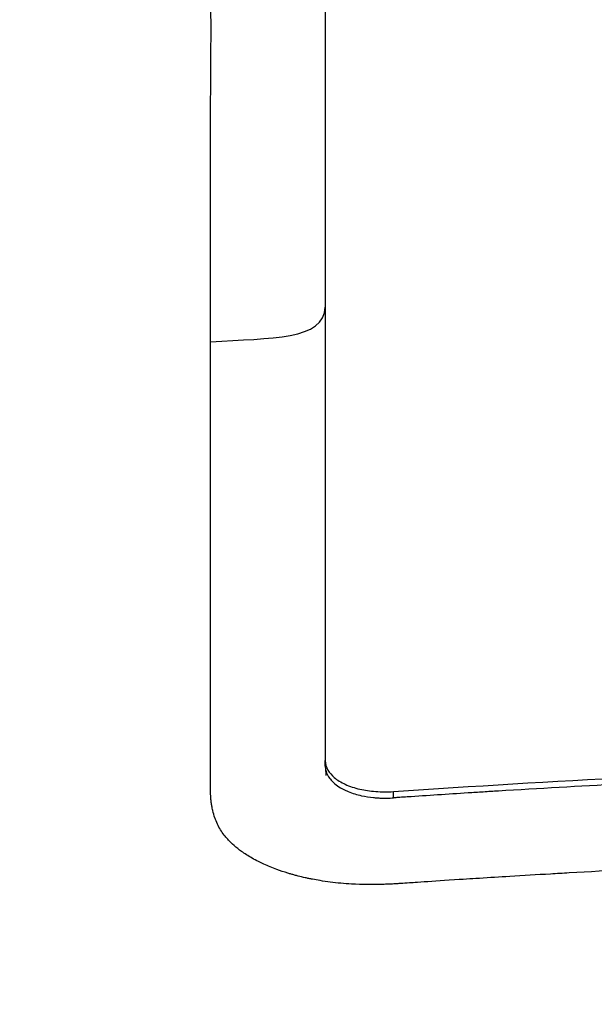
# Model space of a CAD drawing. Header units: millimetres. Extents: x 0 to 4378, y 0 to 2376.
# Tile 177 of 256: x 2285 to 2290, y 861 to 870. Entities that reach past the tile are written whole.
import ezdxf

# ---------------------------------------------------------------- set-up
doc = ezdxf.new("R2010")
doc.units = ezdxf.units.MM
doc.header["$LTSCALE"] = 0.2

# ---------------------------------------------------------------- blocks, each defined once
blk = doc.blocks.new('A$Ca6fc7631')
for p, q in [((-9.2227, 232.4969), (-9.2227, 232.4969)), ((-9.2228, 228.3638), (-9.2228, 228.4137)), ((-8.6086, 228.0782), (-8.6086, 228.1353)), ((-8.3465, 228.0959), (-8.3463, 228.0959))]:
    blk.add_line(p, q)
for points, knots in [([(0.1017, 220.4885), (0.068, 220.4885), (0.0366, 220.4885), (-0.0281, 220.4886), (-0.0605, 220.4886), (-0.1579, 220.4888), (-0.2228, 220.4889), (-0.4174, 220.4896), (-0.5472, 220.4902), (-0.9363, 220.4928), (-1.1956, 220.4954), (-1.973, 220.5058), (-2.4903, 220.5161), (-4.0419, 220.5574), (-5.0765, 220.5986), (-8.143, 220.7553), (-10.1639, 220.908), (-12.7001, 221.1566), (-13.2569, 221.2149), (-15.2977, 221.4431), (-16.7489, 221.6332), (-20.0424, 222.132), (-21.8499, 222.4589), (-24.5435, 223.0348), (-25.4951, 223.2575), (-27.4281, 223.7515), (-28.406, 224.0265), (-29.7911, 224.4567), (-30.2365, 224.6017), (-30.8897, 224.8253), (-31.1075, 224.9018), (-31.7306, 225.126), (-32.1349, 225.2779), (-32.724, 225.5111), (-32.9205, 225.5911), (-33.3058, 225.7517), (-33.4917, 225.8312), (-33.8599, 225.9929), (-34.0409, 226.0745), (-34.3944, 226.2382), (-34.5677, 226.3206), (-35.0756, 226.5687), (-35.402, 226.7373), (-35.7914, 226.9499), (-35.8693, 226.9931), (-36.0993, 227.1223), (-36.2487, 227.2088), (-36.4689, 227.3402), (-36.5412, 227.384), (-36.7561, 227.5161), (-36.8946, 227.6042), (-37.1652, 227.7815), (-37.2968, 227.8706), (-37.6795, 228.1386), (-37.9197, 228.3189), (-38.2574, 228.5917), (-38.3657, 228.6826), (-38.5748, 228.8649), (-38.6759, 228.9567), (-38.8213, 229.0943), (-38.8686, 229.14), (-38.9608, 229.2313), (-39.0057, 229.2767), (-39.1405, 229.416), (-39.2287, 229.5113), (-39.6458, 229.986), (-39.9157, 230.3682), (-40.297, 231.0758), (-40.4262, 231.3985), (-40.5476, 231.8653), (-40.576, 232.0078), (-40.614, 232.2838), (-40.6246, 232.4186), (-40.6306, 232.676), (-40.6268, 232.8001), (-40.6058, 233.0437), (-40.5896, 233.1619), (-40.5274, 233.4987), (-40.467, 233.7163), (-40.35, 234.031), (-40.3104, 234.1269), (-40.1862, 234.4011), (-40.0917, 234.5792), (-39.7947, 235.0679), (-39.5647, 235.3766), (-38.8899, 236.1399), (-38.3937, 236.5921), (-37.6629, 237.1438), (-37.5113, 237.2533), (-37.1189, 237.5254), (-36.8711, 237.6871), (-36.3513, 238.007), (-36.0796, 238.1651), (-35.7958, 238.3214)], [0.000001, 0.000001, 0.000001, 0.000001, 0.010123, 0.010123, 0.020323, 0.020323, 0.040719, 0.040719, 0.081505, 0.081505, 0.163056, 0.163056, 0.326084, 0.326084, 0.652008, 0.652008, 1.308258, 1.308258, 1.496008, 1.496008, 1.993733, 1.993733, 2.657939, 2.657939, 3.036609, 3.036609, 3.456302, 3.456302, 3.660751, 3.660751, 3.765243, 3.765243, 3.964088, 3.964088, 4.066223, 4.066223, 4.167567, 4.167567, 4.269418, 4.269418, 4.369954, 4.369954, 4.571149, 4.571149, 4.622187, 4.622187, 4.723493, 4.723493, 4.773989, 4.773989, 4.875794, 4.875794, 4.977689, 4.977689, 5.180344, 5.180344, 5.28101, 5.28101, 5.381418, 5.381418, 5.431229, 5.431229, 5.480614, 5.480614, 5.585926, 5.585926, 5.997722, 5.997722, 6.342442, 6.342442, 6.492949, 6.492949, 6.634209, 6.634209, 6.768139, 6.768139, 6.892935, 6.892935, 7.129475, 7.129475, 7.232814, 7.232814, 7.427256, 7.427256, 7.767251, 7.767251, 8.275888, 8.275888, 8.402901, 8.402901, 8.593374, 8.593374, 8.783851, 8.783851, 8.783851, 8.783851]), ([(-35.1641, 238.0375), (-35.3376, 237.93), (-35.5054, 237.8217), (-35.8295, 237.6037), (-35.986, 237.4939), (-36.4381, 237.1628), (-36.7162, 236.9395), (-37.4799, 236.2638), (-37.8964, 235.8043), (-38.8579, 234.4122), (-39.1213, 233.4629), (-38.9545, 232.2477), (-38.8857, 231.9789), (-38.6712, 231.4055), (-38.516, 231.1012), (-38.0976, 230.4545), (-37.8224, 230.1129), (-37.1488, 229.4167), (-36.7438, 229.0629), (-35.8224, 228.3692), (-35.3062, 228.0294), (-34.1532, 227.359), (-33.516, 227.0295), (-30.4853, 225.624), (-27.1643, 224.4764), (-21.7127, 223.3054), (-20.8168, 223.1287), (-19.1924, 222.8349), (-18.4731, 222.7136), (-16.5645, 222.414), (-15.3578, 222.2464), (-13.6218, 222.0352), (-13.1121, 221.9767), (-10.3396, 221.6772), (-7.9998, 221.4915), (-4.5749, 221.3173), (-3.4908, 221.276), (-1.9867, 221.2406), (-1.5513, 221.2329), (-0.9135, 221.2256), (-0.7088, 221.2238), (-0.4028, 221.2222), (-0.3017, 221.2218), (-0.1502, 221.2214), (-0.0998, 221.2213), (-0.0002, 221.2212), (0.0443, 221.2212), (0.1017, 221.2213)], [-10.859614, -10.859614, -10.859614, -10.859614, -10.677129, -10.677129, -10.494772, -10.494772, -10.130327, -10.130327, -9.403186, -9.403186, -7.956179, -7.956179, -7.544329, -7.544329, -7.074153, -7.074153, -6.537449, -6.537449, -5.966218, -5.966218, -5.396053, -5.396053, -4.815422, -4.815422, -2.84106, -2.84106, -2.465439, -2.465439, -2.175989, -2.175989, -1.710404, -1.710404, -1.519032, -1.519032, -0.676844, -0.676844, -0.293706, -0.293706, -0.141983, -0.141983, -0.070273, -0.070273, -0.034878, -0.034878, -0.017232, -0.017232, -0.000001, -0.000001, -0.000001, -0.000001]), ([(-10.2543, 232.184), (-10.2543, 232.5344), (-10.2543, 232.8873), (-10.2543, 233.2416), (-10.2543, 233.4188), (-10.2543, 233.5962), (-10.2543, 233.7739), (-10.2543, 233.8627), (-10.2543, 233.9516), (-10.2543, 234.0405), (-10.2543, 234.1286), (-10.2543, 234.1967), (-10.2543, 234.3042), (-10.2542, 234.4087), (-10.2537, 234.5081), (-10.2531, 234.6004), (-10.251, 234.8905), (-10.2479, 235.1181), (-10.2562, 235.2913), (-10.2576, 235.3211), (-10.2618, 235.3712), (-10.2666, 235.423), (-10.2711, 235.4712), (-10.273, 235.4925), (-10.273, 235.5327), (-10.273, 235.534), (-10.2729, 235.5353), (-10.2729, 235.5367), (-10.2726, 235.6224), (-10.259, 235.6827), (-10.2107, 235.7682), (-10.1629, 235.8528), (-10.08, 235.93), (-9.9692, 236.0009), (-9.8559, 236.0734), (-9.7128, 236.1399), (-9.534, 236.1982)], [0, 0, 0, 0, 0.25, 0.25, 0.25, 0.375, 0.375, 0.375, 0.4375, 0.4375, 0.4375, 0.499439, 0.499439, 0.499439, 0.559618, 0.559618, 0.559618, 0.748728, 0.748728, 0.748728, 0.78125, 0.78125, 0.78125, 0.811508, 0.811508, 0.811508, 0.8125, 0.8125, 0.8125, 0.875, 0.875, 0.875, 0.936805, 0.936805, 0.936805, 1, 1, 1, 1]), ([(-9.2226, 235.9923), (-9.2227, 234.9017), (-9.2227, 233.7148), (-9.2227, 231.1817), (-9.2228, 229.8424), (-9.2228, 228.4137)], [0.000001, 0.000001, 0.000001, 0.000001, 0.870586, 0.870586, 1.719587, 1.719587, 1.719587, 1.719587]), ([(-9.8224, 227.5041), (-9.8431, 227.5146), (-9.863, 227.5252), (-9.882, 227.5361), (-9.9165, 227.5558), (-9.9481, 227.576), (-9.9766, 227.5963), (-9.9823, 227.6003), (-9.9879, 227.6044), (-9.9933, 227.6084), (-10.0165, 227.6257), (-10.038, 227.6434), (-10.0579, 227.6618), (-10.0702, 227.6731), (-10.0818, 227.6846), (-10.0929, 227.6965), (-10.1039, 227.7081), (-10.1143, 227.72), (-10.1242, 227.7323), (-10.1483, 227.7622), (-10.1694, 227.7941), (-10.1869, 227.8287), (-10.1959, 227.8464), (-10.204, 227.8653), (-10.2112, 227.8848), (-10.2128, 227.8892), (-10.2144, 227.8937), (-10.2159, 227.8981), (-10.2234, 227.9197), (-10.2298, 227.942), (-10.2352, 227.9641), (-10.2384, 227.9775), (-10.2411, 227.9908), (-10.2435, 228.0039), (-10.2439, 228.0057), (-10.2442, 228.0076), (-10.2445, 228.0094), (-10.2466, 228.021), (-10.2484, 228.0324), (-10.2496, 228.0436), (-10.2512, 228.0574), (-10.2523, 228.0708), (-10.2532, 228.0834), (-10.2539, 228.0928), (-10.2543, 228.1019), (-10.2543, 228.1105), (-10.2543, 228.115), (-10.2543, 228.1195), (-10.2543, 228.124), (-10.2543, 228.1511), (-10.2543, 228.1784), (-10.2543, 228.2056), (-10.2543, 228.313), (-10.2543, 228.4212), (-10.2543, 228.5303), (-10.2543, 228.9421), (-10.2543, 229.3654), (-10.2543, 229.7981), (-10.2543, 230.5685), (-10.2543, 231.3686), (-10.2543, 232.184)], [0.8550317, 0.8550317, 0.8550317, 0.8550317, 0.8563967, 0.8563967, 0.8563967, 0.8588796, 0.8588796, 0.8588796, 0.859375, 0.859375, 0.859375, 0.8614852, 0.8614852, 0.8614852, 0.8627843, 0.8627843, 0.8627843, 0.8640634, 0.8640634, 0.8640634, 0.8671875, 0.8671875, 0.8671875, 0.8687808, 0.8687808, 0.8687808, 0.8691406, 0.8691406, 0.8691406, 0.8708789, 0.8708789, 0.8708789, 0.8719244, 0.8719244, 0.8719244, 0.8720703, 0.8720703, 0.8720703, 0.8729989, 0.8729989, 0.8729989, 0.8741471, 0.8741471, 0.8741471, 0.875, 0.875, 0.875, 0.8754456, 0.8754456, 0.8754456, 0.8781357, 0.8781357, 0.8781357, 0.8887297, 0.8887297, 0.8887297, 0.9287446, 0.9287446, 0.9287446, 1, 1, 1, 1]), ([(-9.2228, 228.4137), (-9.2228, 228.384), (-9.2147, 228.3549), (-9.1852, 228.3039), (-9.1661, 228.2817), (-9.1148, 228.2385), (-9.0816, 228.218), (-9.0038, 228.1826), (-8.9595, 228.1679), (-8.8664, 228.1465), (-8.8187, 228.1394), (-8.7167, 228.1318), (-8.6628, 228.1316), (-8.6086, 228.1353)], [0.000001, 0.000001, 0.000001, 0.000001, 0.01769759, 0.01769759, 0.03271133, 0.03271133, 0.04941545, 0.04941545, 0.06632457, 0.06632457, 0.08187037, 0.08187037, 0.09817953, 0.09817953, 0.09817953, 0.09817953]), ([(-8.6086, 228.1353), (-5.7423, 228.3315), (-2.8782, 228.4332), (2.8819, 228.4347), (5.7435, 228.3348), (8.6077, 228.1403)], [-1.724154, -1.724154, -1.724154, -1.724154, -0.861758, -0.861758, -0.000004, -0.000004, -0.000004, -0.000004]), ([(-9.2228, 228.3638), (-9.2227, 228.3502), (-9.221, 228.3369), (-9.2178, 228.3242), (-9.2112, 228.2977), (-9.1983, 228.2736), (-9.1822, 228.2524), (-9.1751, 228.243), (-9.1673, 228.2342), (-9.1591, 228.226), (-9.1427, 228.2094), (-9.1289, 228.1986), (-9.114, 228.1881), (-9.0967, 228.1758), (-9.0783, 228.1638), (-9.0437, 228.1472), (-9.0348, 228.143), (-9.0259, 228.139), (-9.0168, 228.1352), (-8.9779, 228.119), (-8.9372, 228.1068), (-8.8955, 228.0977), (-8.861, 228.0901), (-8.8258, 228.0847), (-8.7897, 228.0811), (-8.7788, 228.08), (-8.7678, 228.0791), (-8.7567, 228.0784), (-8.7457, 228.0776), (-8.7346, 228.0771), (-8.7234, 228.0766), (-8.7122, 228.0762), (-8.701, 228.076), (-8.6896, 228.0759), (-8.6673, 228.0758), (-8.6446, 228.0762), (-8.6215, 228.0774), (-8.6172, 228.0777), (-8.6129, 228.0779), (-8.6086, 228.0782)], [0.0000011, 0.0000011, 0.0000011, 0.0000011, 0.0624155, 0.0624155, 0.0624155, 0.1925722, 0.1925722, 0.1925722, 0.25, 0.25, 0.25, 0.3654552, 0.3654552, 0.3654552, 0.5, 0.5, 0.5, 0.5343727, 0.5343727, 0.5343727, 0.6818691, 0.6818691, 0.6818691, 0.8038825, 0.8038825, 0.8038825, 0.8408518, 0.8408518, 0.8408518, 0.8777832, 0.8777832, 0.8777832, 0.9145031, 0.9145031, 0.9145031, 0.9866689, 0.9866689, 0.9866689, 1, 1, 1, 1]), ([(0.0051, 228.3769), (0.0033, 228.3769), (0.0014, 228.3769), (-0.0005, 228.3769), (-0.7309, 228.3767), (-1.4613, 228.37), (-2.1916, 228.3568), (-2.9221, 228.3437), (-3.6525, 228.3242), (-4.3826, 228.2983), (-5.1126, 228.2724), (-5.8423, 228.2402), (-6.5716, 228.2017), (-6.9362, 228.1825), (-7.3008, 228.1617), (-7.6652, 228.1394), (-7.7107, 228.1366), (-7.7563, 228.1338), (-7.8018, 228.131), (-7.8246, 228.1295), (-7.8474, 228.1281), (-7.8701, 228.1267), (-7.8929, 228.1253), (-7.9157, 228.1238), (-7.9385, 228.1224), (-8.0296, 228.1166), (-8.1206, 228.1107), (-8.2117, 228.1048), (-8.3028, 228.0988), (-8.3938, 228.0928), (-8.4849, 228.0866), (-8.5077, 228.0851), (-8.5304, 228.0835), (-8.5532, 228.082), (-8.5646, 228.0812), (-8.5759, 228.0804), (-8.5874, 228.0796), (-8.5945, 228.0791), (-8.6015, 228.0787), (-8.6086, 228.0782)], [0.4996759, 0.4996759, 0.4996759, 0.4996759, 0.5000009, 0.5000009, 0.5000009, 0.6271516, 0.6271516, 0.6271516, 0.7543489, 0.7543489, 0.7543489, 0.8815229, 0.8815229, 0.8815229, 0.9451099, 0.9451099, 0.9451099, 0.9530583, 0.9530583, 0.9530583, 0.9570324, 0.9570324, 0.9570324, 0.9610066, 0.9610066, 0.9610066, 0.9769034, 0.9769034, 0.9769034, 0.9928001, 0.9928001, 0.9928001, 0.9967743, 0.9967743, 0.9967743, 0.9987614, 0.9987614, 0.9987614, 1, 1, 1, 1]), ([(0.0146, 227.6041), (0.0096, 227.6041), (0.0046, 227.6041), (-0.0005, 227.6041), (-0.8051, 227.6038), (-1.6089, 227.5956), (-2.4004, 227.5799), (-2.4973, 227.5779), (-2.5941, 227.5759), (-2.6907, 227.5737), (-3.3868, 227.5582), (-4.0884, 227.5368), (-4.7999, 227.5089), (-4.8094, 227.5085), (-4.8188, 227.5082), (-4.8282, 227.5078), (-5.5494, 227.4794), (-6.3182, 227.4423), (-7.0269, 227.4021), (-7.0834, 227.3989), (-7.1401, 227.3956), (-7.1969, 227.3923), (-7.3182, 227.3853), (-7.4404, 227.3781), (-7.5633, 227.3706), (-7.6535, 227.3651), (-7.7441, 227.3595), (-7.8352, 227.3537), (-7.9262, 227.348), (-7.9622, 227.3458), (-8.1096, 227.3362), (-8.2207, 227.3289), (-8.3156, 227.3226), (-8.3942, 227.3173), (-8.4199, 227.3156), (-8.4438, 227.314), (-8.466, 227.3126), (-8.4948, 227.3107), (-8.5205, 227.309), (-8.5434, 227.3075), (-8.5564, 227.3067), (-8.5684, 227.3059), (-8.5795, 227.3052), (-8.5871, 227.3048), (-8.5923, 227.3044), (-8.5966, 227.3041), (-8.6039, 227.3036), (-8.6084, 227.3034), (-8.6177, 227.3029), (-8.6246, 227.3025), (-8.6342, 227.302), (-8.6495, 227.3014), (-8.6637, 227.3007), (-8.6778, 227.3002), (-8.6918, 227.2998), (-8.7953, 227.2964), (-8.8933, 227.2975), (-8.9876, 227.3027), (-9.0527, 227.3063), (-9.116, 227.312), (-9.178, 227.3199), (-9.2088, 227.3239), (-9.2396, 227.3284), (-9.2703, 227.3335), (-9.2928, 227.3372), (-9.3153, 227.3412), (-9.3376, 227.3456), (-9.3486, 227.3477), (-9.3596, 227.3499), (-9.3706, 227.3522), (-9.3761, 227.3533), (-9.3815, 227.3545), (-9.387, 227.3557), (-9.3924, 227.3569), (-9.3978, 227.358), (-9.4032, 227.3593), (-9.4248, 227.3641), (-9.4462, 227.3692), (-9.4673, 227.3746), (-9.4778, 227.3772), (-9.4882, 227.38), (-9.4986, 227.3828), (-9.5089, 227.3856), (-9.5192, 227.3885), (-9.5294, 227.3914), (-9.5396, 227.3943), (-9.5497, 227.3973), (-9.5597, 227.4004), (-9.5933, 227.4106), (-9.6259, 227.4216), (-9.6575, 227.4331), (-9.6988, 227.4483), (-9.7382, 227.4645), (-9.7753, 227.4815), (-9.7914, 227.4889), (-9.8071, 227.4965), (-9.8224, 227.5041)], [0.7105779, 0.7105779, 0.7105779, 0.7105779, 0.7107967, 0.7107967, 0.7107967, 0.7457209, 0.7457209, 0.7457209, 0.75, 0.75, 0.75, 0.7808419, 0.7808419, 0.7808419, 0.78125, 0.78125, 0.78125, 0.8125, 0.8125, 0.8125, 0.8149908, 0.8149908, 0.8149908, 0.8203125, 0.8203125, 0.8203125, 0.8242187, 0.8242187, 0.8242187, 0.828125, 0.828125, 0.828125, 0.8310692, 0.8310692, 0.8310692, 0.8320312, 0.8320312, 0.8320312, 0.8332775, 0.8332775, 0.8332775, 0.8339844, 0.8339844, 0.8339844, 0.8344727, 0.8344727, 0.8344727, 0.8353138, 0.8353138, 0.8353138, 0.8359375, 0.8359375, 0.8359375, 0.8365179, 0.8365179, 0.8365179, 0.8407978, 0.8407978, 0.8407978, 0.84375, 0.84375, 0.84375, 0.8452151, 0.8452151, 0.8452151, 0.8462885, 0.8462885, 0.8462885, 0.8468203, 0.8468203, 0.8468203, 0.8470851, 0.8470851, 0.8470851, 0.8473494, 0.8473494, 0.8473494, 0.8484017, 0.8484017, 0.8484017, 0.8489256, 0.8489256, 0.8489256, 0.8494488, 0.8494488, 0.8494488, 0.8499714, 0.8499714, 0.8499714, 0.8517259, 0.8517259, 0.8517259, 0.854029, 0.854029, 0.854029, 0.8550317, 0.8550317, 0.8550317, 0.8550317])]:
    blk.add_open_spline(points, degree=3, knots=knots)
for points in [[(-10.2543, 232.184), (-9.7138, 232.2195), (-9.2286, 232.1974), (-9.2227, 232.4969)], [(-9.2134, 228.2796), (-9.2135, 228.3124), (-9.2156, 228.3129), (-9.2193, 228.3306)]]:
    blk.add_open_spline(points, degree=3)

msp = doc.modelspace()

# ---------------------------------------------------------------- block references
msp.add_blockref('A$Ca6fc7631', (2296.8629, 635.188))

doc.saveas('drawing.dxf')
